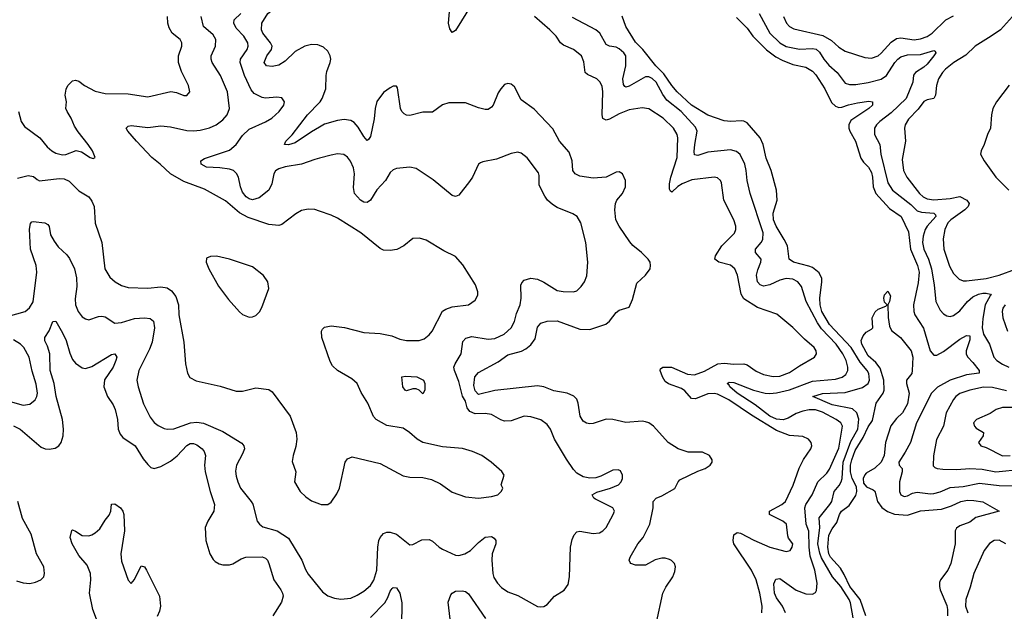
# Model space of a CAD drawing. Header units: inches. Extents: x 1934316 to 2140091, y 524953 to 667329.
# Tile 250 of 256: x 2028168 to 2034181, y 642159 to 645772. Entities that reach past the tile are written whole.
import ezdxf

# ---------------------------------------------------------------- set-up
doc = ezdxf.new("R2010")
doc.units = ezdxf.units.IN
doc.header["$MEASUREMENT"] = 0
doc.layers.add('C0624', color=7, linetype='Continuous')
doc.layers.add('C0634', color=7, linetype='Continuous')

msp = doc.modelspace()

# ---------------------------------------------------------------- linework, layer by layer
at = {"layer": 'C0624', "color": 5}
for points, elevation in [([(2030000, 645613.3), (2029990, 645617.4), (2029950, 645620.2), (2029910, 645610.6), (2029850, 645577.3), (2029790, 645518.8), (2029750, 645493.6), (2029710, 645485.8), (2029676, 645490), (2029660.4, 645510), (2029678.6, 645550), (2029705.2, 645590), (2029709.8, 645610), (2029701.1, 645630), (2029652.8, 645690), (2029646, 645710), (2029647.9, 645750), (2029684, 645810), (2029709.8, 645830.2), (2029812.7, 645850), (2029872, 645870), (2029950, 645906.9), (2029992.8, 645947.2), (2030000, 645949.7)], 320), ([(2028161.6, 645210), (2028178, 645150), (2028198.5, 645118.5), (2028290.6, 645050.6), (2028335.9, 644995.9), (2028364.2, 644970), (2028390, 644957.1), (2028430, 644946.5), (2028450, 644948.4), (2028513.5, 644973.5), (2028545, 644965), (2028598.8, 644930), (2028616.6, 644923.4), (2028628.7, 644930), (2028612.3, 644970), (2028587.3, 645010), (2028525.7, 645085.7), (2028502.2, 645122.2), (2028483.1, 645170), (2028458.3, 645210), (2028451.1, 645230), (2028454.3, 645270), (2028446, 645310), (2028453.3, 645346.7), (2028462.7, 645370), (2028490, 645397.3), (2028510, 645402), (2028530, 645396.3), (2028564.9, 645370), (2028630, 645335.6), (2028690, 645321.3), (2028830, 645317.9), (2028950, 645300.9), (2029092.3, 645332.3), (2029127, 645327), (2029170, 645308.7), (2029190, 645308.2), (2029206.6, 645330), (2029199.6, 645370), (2029155.8, 645455.8), (2029138, 645510), (2029137.7, 645550), (2029158, 645610), (2029159.1, 645630), (2029148, 645650), (2029099.8, 645690), (2029081.9, 645721.9), (2029073.6, 645750), (2029071.2, 645790)], 380), ([(2030000, 644602.3), (2029970, 644612.6), (2029930, 644614.8), (2029890, 644606), (2029854.2, 644585.8), (2029770, 644521), (2029750, 644515.6), (2029690, 644521.2), (2029563.2, 644563.2), (2029511.8, 644591.8), (2029425.4, 644665.4), (2029297, 644737), (2029170, 644782.9), (2029088.5, 644830), (2029026.6, 644890), (2028975.3, 644930), (2028880.8, 645030), (2028829.7, 645090), (2028819.5, 645110), (2028830, 645122), (2028850, 645125.3), (2028950, 645112.9), (2029030, 645123.2), (2029090, 645117.8), (2029190, 645095.1), (2029230, 645092.5), (2029270, 645096), (2029328.4, 645111.6), (2029367.6, 645130), (2029410, 645159.6), (2029435, 645190), (2029449.8, 645230), (2029437, 645330), (2029394.2, 645430), (2029344.1, 645510), (2029337.1, 645530), (2029338.6, 645550), (2029364.7, 645610), (2029366.3, 645650), (2029350, 645678.5), (2029291.1, 645730), (2029276.9, 645790)], 360), ([(2030000, 644925.5), (2029970, 644917.4), (2029890, 644889.8), (2029790, 644873.6), (2029750, 644860.9), (2029731.1, 644848.9), (2029720.2, 644830), (2029709.2, 644770), (2029690.2, 644729.8), (2029630, 644683.1), (2029590, 644671.8), (2029570, 644677.3), (2029552.1, 644690), (2029530, 644718.8), (2029517.1, 644750), (2029504.4, 644810), (2029493.2, 644833.2), (2029473.3, 644850), (2029450, 644857.8), (2029390, 644866.5), (2029310, 644869.9), (2029276.3, 644890), (2029274.5, 644910), (2029296.1, 644923.9), (2029450, 644974.9), (2029490, 645010.2), (2029530, 645065.2), (2029570, 645103.8), (2029670, 645146.9), (2029707.6, 645170), (2029752.8, 645210), (2029781.6, 645250), (2029785.1, 645270), (2029770, 645293.6), (2029738.3, 645298.3), (2029670, 645292.6), (2029650, 645295.4), (2029600.6, 645320.6), (2029582.5, 645342.5), (2029541.4, 645430), (2029514.8, 645510), (2029517.1, 645530), (2029558.4, 645590), (2029563.4, 645610), (2029560.8, 645630), (2029536.5, 645670), (2029490, 645720.3), (2029476.2, 645750), (2029478.4, 645770), (2029518.4, 645810)], 340), ([(2030000, 645116.1), (2029950, 645087.6), (2029850, 645018.6), (2029810, 645006.4), (2029785.1, 645010), (2029794, 645030), (2029832.4, 645067.6), (2029927, 645190), (2030000, 645265.8)], 320), ([(2028155.8, 644804.1), (2028219.4, 644819.4), (2028253.7, 644813.7), (2028274.7, 644794.7), (2028290, 644787.7), (2028410, 644800.9), (2028439.8, 644799.8), (2028470, 644784.9), (2028530, 644725.8), (2028590.1, 644690.1), (2028610, 644664), (2028622.9, 644630), (2028628.4, 644528.4), (2028670.3, 644410), (2028688.9, 644250), (2028718.4, 644198.4), (2028751.2, 644171.2), (2028790, 644148.9), (2028830, 644136.9), (2028950, 644131.3), (2029030, 644139.3), (2029070, 644134.2), (2029096.2, 644116.2), (2029121.3, 644081.3), (2029137.8, 644030), (2029140.7, 643970), (2029170, 643802), (2029180.9, 643670), (2029193.1, 643613.1), (2029207.3, 643587.3), (2029246.9, 643566.9), (2029393.7, 643533.7), (2029490, 643503.1), (2029530, 643503.7), (2029610, 643522.6), (2029690, 643513.4), (2029710, 643499.3), (2029819.2, 643350), (2029857.6, 643250), (2029861.3, 643210), (2029854.3, 643165.7), (2029837.6, 643110), (2029833.2, 643073.2), (2029854.8, 643010), (2029846, 642950), (2029881, 642890), (2029916.7, 642856.7), (2029950, 642833.4), (2030000, 642814.7)], 360), ([(2028063.6, 643950), (2028202.9, 643990), (2028229, 644011), (2028250, 644048.2), (2028273.9, 644230), (2028269.8, 644270.2), (2028233.6, 644370), (2028227.9, 644492.1), (2028233.8, 644526.2), (2028243.5, 644536.5), (2028250, 644539.3), (2028322, 644530), (2028340.3, 644520.3), (2028348.7, 644508.7), (2028356.9, 644456.9), (2028378.6, 644418.6), (2028404, 644384), (2028456.4, 644336.4), (2028472.9, 644312.9), (2028503.2, 644250), (2028515.9, 644195.9), (2028517.1, 644142.9), (2028507.3, 644067.3), (2028510.2, 644030), (2028525.8, 643990), (2028550, 643957.6), (2028570, 643943.7), (2028590, 643939.5), (2028650, 643959.5), (2028670, 643961.1), (2028690, 643956.5), (2028750, 643919), (2028790, 643922.9), (2028870, 643945.7), (2028930, 643951.7), (2028966.2, 643946.2), (2028985.3, 643930), (2028992, 643890), (2028977.7, 643802.3), (2028961.5, 643758.5), (2028896.1, 643630), (2028884.4, 643570), (2028891.4, 643530), (2028925.4, 643425.5), (2028964.3, 643344.3), (2028990, 643312.4), (2029013.1, 643293.1), (2029050, 643275.2), (2029070, 643271.4), (2029110, 643272.6), (2029211.1, 643308.9), (2029250, 643313.4), (2029290, 643306.7), (2029410, 643256), (2029524.7, 643184.7), (2029537.6, 643170), (2029540.9, 643150), (2029530, 643119.5), (2029492, 643050), (2029486.6, 643013.4), (2029490, 642984.7), (2029499.6, 642950), (2029517.8, 642910), (2029582.6, 642830), (2029592.1, 642812.1), (2029618.4, 642710), (2029633, 642690), (2029654.1, 642674.1), (2029741.6, 642650), (2029810, 642605.2), (2029891.6, 642471.6), (2029914, 642414), (2029930, 642385.5), (2030000, 642299.3)], 340), ([(2028130, 643291.5), (2028172.2, 643270), (2028300, 643160), (2028324.9, 643150), (2028347.7, 643147.7), (2028384.9, 643155.1), (2028407.6, 643170), (2028421.8, 643190), (2028433.7, 643230), (2028435, 643270), (2028429.2, 643330), (2028390.7, 643470), (2028379.7, 643550), (2028355.5, 643630), (2028351.7, 643731.7), (2028338.3, 643778.3), (2028322.7, 643810), (2028321.3, 643830), (2028349.2, 643870.7), (2028370, 643928), (2028390, 643930.6), (2028430, 643859.6), (2028452.4, 643812.4), (2028474.5, 643734.5), (2028490, 643697.3), (2028510, 643672.9), (2028550, 643645.2), (2028570, 643641.8), (2028610, 643652.7), (2028730, 643726.3), (2028750.3, 643730.3), (2028760.9, 643710), (2028756.3, 643690), (2028738.4, 643650), (2028687.4, 643572.6), (2028683.2, 643530), (2028703.8, 643470), (2028738.9, 643418.9), (2028751.3, 643391.3), (2028766.7, 643330), (2028770.2, 643270), (2028781.1, 643241.1), (2028799.3, 643219.3), (2028873.4, 643170), (2028922, 643090), (2028950, 643055.3), (2028970, 643036.5), (2028990, 643030.2), (2029030, 643043), (2029090, 643074.5), (2029130, 643107.3), (2029190, 643171.6), (2029210, 643182.7), (2029230, 643182.9), (2029250, 643175), (2029282.6, 643150), (2029294.9, 643134.9), (2029303.6, 643110), (2029298, 643050), (2029301, 643010), (2029331.6, 642890), (2029357.8, 642810), (2029353.8, 642770), (2029316.5, 642710), (2029300.2, 642670), (2029304.7, 642590), (2029330.3, 642510), (2029350, 642474.4), (2029362.2, 642462.2), (2029387.6, 642447.6), (2029410, 642442.2), (2029450, 642443.2), (2029470, 642448.5), (2029520.3, 642479.7), (2029550, 642488.3), (2029650, 642491), (2029670, 642482.3), (2029681.5, 642470), (2029690.8, 642450.8), (2029720.2, 642350), (2029763.5, 642290), (2029774, 642270), (2029777.6, 642250), (2029766.6, 642213.4), (2029714, 642130)], 320), ([(2028110, 643439.7), (2028190, 643418), (2028230, 643424), (2028263.5, 643450), (2028274, 643470), (2028276.8, 643490), (2028270, 643545.2), (2028245.4, 643625.4), (2028227, 643710), (2028193.6, 643770), (2028172.9, 643790), (2028130, 643816.5)], 340), ([(2028150, 642345.4), (2028190, 642333.2), (2028230, 642329.3), (2028264.5, 642335.5), (2028297.6, 642350), (2028315.4, 642370), (2028321, 642390), (2028315.6, 642430), (2028270.8, 642510), (2028237.7, 642630), (2028185.3, 642725.3), (2028157, 642830)], 320), ([(2028638.1, 642110), (2028615.9, 642170), (2028594.7, 642270), (2028603.4, 642350), (2028601.4, 642390), (2028580.6, 642440.6), (2028530, 642499.1), (2028489.3, 642570), (2028477.2, 642610), (2028487, 642653), (2028490, 642655.5), (2028510, 642648.4), (2028550, 642622.3), (2028590, 642620.2), (2028610, 642626.3), (2028630, 642636.9), (2028658, 642662), (2028690, 642715.5), (2028715.3, 642744.7), (2028725.1, 642770), (2028730, 642813.4), (2028750, 642814.9), (2028784, 642790), (2028797.6, 642770), (2028803.7, 642750), (2028808.2, 642650), (2028785.5, 642510), (2028790, 642463.8), (2028830, 642348.2), (2028850, 642328.4), (2028870, 642353.4), (2028910, 642436.3), (2028930, 642430.6), (2028943.1, 642410), (2029022.9, 642250), (2029028.4, 642190), (2029021.3, 642158.7), (2029007.1, 642127.1)], 280)]:
    msp.add_lwpolyline(points, dxfattribs=dict(at, elevation=elevation))
at = {"layer": 'C0624', "color": 5, "elevation": 380}
msp.add_lwpolyline([(2029370, 644326.6), (2029334, 644326), (2029310, 644315.3), (2029307.7, 644290), (2029323.8, 644250), (2029383.2, 644143.2), (2029443.4, 644063.4), (2029510, 643987.3), (2029530, 643970.7), (2029570, 643954.8), (2029590, 643956), (2029610, 643966), (2029631.9, 643988.1), (2029646.8, 644013.2), (2029689, 644130), (2029684, 644170), (2029657.2, 644210), (2029590, 644261.6), (2029450, 644309.5)], close=True, dxfattribs=at)
at = {"layer": 'C0634', "color": 5}
for points, elevation in [([(2030930, 645866.6), (2030830, 645705.1), (2030810, 645693.6), (2030795.4, 645715.4), (2030787, 645750), (2030795.6, 645844.4)], 280), ([(2032701.5, 642150), (2032702.4, 642190), (2032687.7, 642270), (2032666.4, 642350), (2032638.1, 642410), (2032529.8, 642570), (2032525.7, 642590), (2032530, 642624.7), (2032550, 642639.5), (2032570, 642636.5), (2032652.2, 642592.2), (2032750, 642551.1), (2032850, 642523.1), (2032873.3, 642530), (2032886.3, 642550), (2032890.8, 642570), (2032864.3, 642604.3), (2032858.7, 642618.7), (2032851.6, 642690), (2032828.6, 642710), (2032746.6, 642750), (2032748.3, 642770), (2032821.6, 642810), (2032845.8, 642830), (2032892, 642928), (2032927.6, 643032.4), (2032955.3, 643084.7), (2032999.6, 643150), (2033005.1, 643170), (2033002, 643190), (2032985.2, 643210), (2032950, 643227), (2032870, 643232.9), (2032790, 643263.2), (2032636.6, 643356.6), (2032499.8, 643450), (2032430, 643483.7), (2032408.9, 643488.9), (2032370, 643486.9), (2032295.3, 643455.3), (2032270, 643457.8), (2032230, 643504.1), (2032210, 643519.6), (2032130, 643547.6), (2032110, 643562.3), (2032093.5, 643590), (2032079.5, 643630), (2032081.6, 643638.4), (2032095.3, 643650), (2032149.8, 643650.2), (2032247.2, 643607.2), (2032290, 643603.6), (2032350, 643625.1), (2032431, 643669), (2032470, 643673.3), (2032530, 643668.5), (2032590, 643670.2), (2032610, 643664.5), (2032665, 643625), (2032710, 643604.6), (2032770, 643593), (2032810, 643595), (2032870, 643616.1), (2032930, 643658.5), (2033022, 643710), (2033034, 643730), (2033031.5, 643750), (2033019.6, 643770), (2032960.6, 643820.6), (2032890, 643892.3), (2032792.2, 643972.2), (2032673.9, 644013.9), (2032590, 644067.4), (2032574.8, 644094.8), (2032551.9, 644211.9), (2032535.6, 644250), (2032510, 644271.6), (2032437, 644290), (2032413.7, 644310), (2032416.8, 644330), (2032455.9, 644390), (2032532.8, 644467.2), (2032542.2, 644490), (2032541.4, 644510), (2032528.8, 644550), (2032468.1, 644670), (2032454.6, 644774.6), (2032448.2, 644790), (2032430, 644805.7), (2032410, 644809.8), (2032272.6, 644792.6), (2032214.7, 644770), (2032187.8, 644752.2), (2032150, 644718), (2032143.6, 644723.6), (2032137.2, 644737.2), (2032136.2, 644770), (2032144, 644810), (2032183, 644930), (2032187.3, 645050), (2032182.8, 645070), (2032160.6, 645110), (2032098.8, 645170), (2032010, 645227.6), (2031970, 645233.5), (2031890, 645220.5), (2031830, 645196.1), (2031770, 645163.8), (2031750, 645158.8), (2031730, 645167.7), (2031725, 645190), (2031729.2, 645330), (2031725, 645364.9), (2031712, 645392), (2031693, 645410), (2031636.9, 645436.9), (2031622, 645450), (2031614.5, 645514.5), (2031598.5, 645550), (2031550, 645588.9), (2031490, 645615.1), (2031470, 645629.8), (2031444.8, 645670), (2031406, 645710), (2031312.1, 645790)], 280), ([(2032845.3, 642150), (2032827.7, 642190), (2032790, 642239.8), (2032778.6, 642270), (2032773.3, 642326.7), (2032785.3, 642354.7), (2032810, 642359.3), (2032910, 642287.5), (2032970, 642265.5), (2033010, 642262.4), (2033027.2, 642272.8), (2033034.8, 642285.2), (2033037.9, 642330), (2033023.6, 642410), (2032996, 642496), (2032989.9, 642549.9), (2032988.3, 642648.3), (2032971.4, 642691.4), (2032962.5, 642790), (2032968.4, 642810), (2033008, 642870), (2033042.9, 642950), (2033097.9, 643002.1), (2033114.3, 643025.7), (2033170, 643154.6), (2033193.5, 643290), (2033183.9, 643310), (2033153.7, 643330), (2033070, 643374.3), (2033028.2, 643388.2), (2032990, 643389), (2032950, 643380.7), (2032910, 643365.6), (2032861.7, 643338.3), (2032831.4, 643328.6), (2032790, 643331.1), (2032749.8, 643349.8), (2032659.8, 643419.8), (2032549.9, 643490), (2032504.2, 643530), (2032500.1, 643540.1), (2032488.2, 643550), (2032501.6, 643558.4), (2032530, 643556.8), (2032649.3, 643509.3), (2032721.6, 643490), (2032750, 643488), (2032790, 643493.4), (2032870.1, 643510.1), (2033010, 643563), (2033150, 643576.3), (2033191.5, 643588.5), (2033214.3, 643605.7), (2033225.7, 643630), (2033226.2, 643650), (2033215.3, 643690), (2033194.7, 643730), (2033154.4, 643790), (2033064.1, 643884.1), (2033039.6, 643919.6), (2032970.5, 644050), (2032941.7, 644141.8), (2032920.4, 644170), (2032890, 644186.6), (2032850, 644191.9), (2032810, 644180.9), (2032750, 644151.6), (2032710, 644145), (2032690, 644151.6), (2032674.9, 644170), (2032668.8, 644211.3), (2032676.2, 644243.8), (2032695, 644290), (2032695.8, 644310), (2032662.7, 644350), (2032661.4, 644370), (2032696.2, 644410), (2032706.8, 644430), (2032708.6, 644470), (2032629.8, 644710), (2032611.4, 644790), (2032605.4, 644850), (2032595.8, 644890), (2032567.7, 644947.7), (2032546.3, 644966.3), (2032510, 644976.1), (2032370, 644962.4), (2032310, 644942), (2032290, 644945.6), (2032286.5, 644966.5), (2032290.7, 645010), (2032305.7, 645090), (2032296.1, 645116.1), (2032207.5, 645210), (2032120.9, 645280.9), (2032095.5, 645315.5), (2032055.1, 645390), (2032030, 645413.2), (2032010, 645422.2), (2031990, 645422.3), (2031890, 645365.5), (2031870, 645359.7), (2031862.9, 645362.9), (2031855.2, 645375.2), (2031852.3, 645410), (2031869.3, 645490), (2031869.2, 645550), (2031858, 645570), (2031830, 645594.5), (2031810, 645604.1), (2031769.8, 645609.8), (2031750, 645619.7), (2031711.1, 645690), (2031686, 645710), (2031544.2, 645784.2)], 260), ([(2033257.7, 642117.7), (2033242.6, 642210), (2033234.5, 642230), (2033181.9, 642310), (2033131.8, 642370), (2033065.6, 642485.6), (2033054.2, 642514.2), (2033043, 642570), (2033054.3, 642670), (2033050.4, 642730), (2033115.9, 642810), (2033127, 642830), (2033142, 642890), (2033172.4, 642927.6), (2033184.2, 642950), (2033190.5, 642970), (2033196.2, 643070), (2033244.6, 643195.4), (2033287.6, 643270), (2033292, 643332), (2033279.6, 643370), (2033254.6, 643394.6), (2033130, 643419.2), (2033012, 643470), (2033071.7, 643488.3), (2033210, 643494.9), (2033315.5, 643524.5), (2033350, 643550.3), (2033357.8, 643570), (2033354.7, 643610), (2033344.5, 643630), (2033301, 643681), (2033246.4, 643770), (2033113, 643910), (2033067.5, 643990), (2033056.2, 644030), (2033054.3, 644070), (2033067.6, 644170), (2033066, 644190), (2033050, 644224.6), (2033010, 644257.7), (2032987.2, 644267.2), (2032893, 644290), (2032866.9, 644310), (2032856.8, 644390), (2032837.8, 644430), (2032787, 644510), (2032772.1, 644550), (2032770.4, 644590), (2032793.6, 644670), (2032789.8, 644730), (2032757.7, 644850), (2032726.4, 644926.4), (2032709.4, 645009.4), (2032690.4, 645050.4), (2032610, 645141.8), (2032590, 645151.6), (2032573.6, 645153.6), (2032510.7, 645150.7), (2032470, 645154.4), (2032370, 645188.5), (2032270, 645249.4), (2032182.5, 645330), (2032150, 645369.1), (2032101.1, 645441.1), (2032053.8, 645490), (2031974.8, 645590), (2031930, 645634.8), (2031870, 645729.7), (2031847.3, 645792.7)], 240), ([(2032545.7, 645785.7), (2032610, 645719.6), (2032646.2, 645670), (2032728.2, 645588.2), (2032785.3, 645545.3), (2032824.3, 645524.3), (2032890, 645498.1), (2032970, 645480.7), (2033010, 645457.2), (2033030, 645435.5), (2033085.8, 645350), (2033126.3, 645266.3), (2033150, 645242.6), (2033170, 645235.6), (2033190, 645237.2), (2033230, 645252.2), (2033284.5, 645264.5), (2033353.8, 645273.8), (2033377.3, 645270), (2033376.4, 645250), (2033354.4, 645230), (2033244.8, 645155.2), (2033230.9, 645130), (2033230.8, 645110), (2033237.7, 645090), (2033272.2, 645030), (2033305.2, 644925.2), (2033321.2, 644901.2), (2033351.9, 644870), (2033370, 644837.7), (2033376.9, 644810), (2033381, 644750), (2033396.8, 644710), (2033479.4, 644619.4), (2033550.8, 644570), (2033596.5, 644476.5), (2033608.1, 644370), (2033650.1, 644270), (2033661.5, 644230), (2033655.9, 644164.1), (2033626.7, 644030), (2033629.4, 643990), (2033635.8, 643970), (2033687.4, 643887.4), (2033727.8, 643750), (2033750, 643723.6), (2033770, 643722.9), (2033810, 643744.6), (2033910, 643820.5), (2033950, 643843.6), (2033970, 643840.7), (2033970, 643817.2), (2033948.5, 643750), (2033949.2, 643729.2), (2033958.4, 643710), (2033990, 643678.4), (2034027, 643630), (2034027.3, 643612.7), (2033950, 643601.9), (2033849.8, 643570.2), (2033773, 643527), (2033735.8, 643490), (2033645.9, 643310), (2033607.8, 643190), (2033576.2, 643130), (2033537.2, 643070), (2033538.4, 643050), (2033557.3, 643030), (2033557.1, 643010), (2033541, 642950), (2033541.3, 642890), (2033549.1, 642870), (2033570, 642860.2), (2033590, 642863.5), (2033621, 642879), (2033650, 642886.9), (2033730, 642875.4), (2033750, 642877.4), (2033790, 642889), (2033850, 642914.4), (2033930, 642919.9), (2034030, 642941.9), (2034150, 642927.4), (2034230, 642924.2)], 240), ([(2032683.9, 645810), (2032749.5, 645690), (2032809.4, 645630), (2032850, 645607), (2032930, 645591.8), (2033010, 645596.4), (2033031.3, 645591.3), (2033052.5, 645572.5), (2033078.7, 645530), (2033110, 645494.3), (2033160.7, 645450), (2033210, 645383.2), (2033235, 645375.1), (2033274.8, 645374.8), (2033350, 645387.3), (2033430, 645407.6), (2033461, 645430), (2033512, 645510), (2033530, 645530.9), (2033550, 645544.8), (2033590, 645556.4), (2033670, 645559.3), (2033750, 645584.2), (2033759, 645579), (2033762.3, 645570), (2033750.9, 645550), (2033710, 645500.2), (2033690, 645481.3), (2033639.4, 645450), (2033627.1, 645432.9), (2033622.2, 645390), (2033581.2, 645290), (2033490, 645202.9), (2033421.1, 645150), (2033401, 645130), (2033389.4, 645110), (2033387.9, 645070), (2033421.4, 645010), (2033426.8, 644950), (2033470, 644776), (2033497.6, 644730), (2033610, 644642.4), (2033650, 644604.1), (2033675.2, 644595.2), (2033750.9, 644590.9), (2033760, 644580), (2033762.7, 644570), (2033709.5, 644510.5), (2033697.8, 644490), (2033685.3, 644450), (2033682.6, 644410), (2033690.6, 644370), (2033719.2, 644310), (2033737, 644250), (2033753.8, 644150), (2033763, 644050), (2033790, 643996.9), (2033810, 643976.1), (2033830, 643963.2), (2033850, 643959.7), (2033870, 643964.5), (2033910, 643992.8), (2033956.6, 644050), (2033990, 644079.4), (2034024.3, 644095.6), (2034050, 644101), (2034070, 644102.2), (2034095.9, 644095.9), (2034101.1, 644090), (2034094.5, 644085.5), (2034064.4, 644030), (2034050, 643946.6), (2034045.8, 643890), (2034054.8, 643850), (2034090.1, 643790), (2034118.2, 643710), (2034135.2, 643690), (2034170, 643666.9), (2034208.6, 643648.6)], 260), ([(2032832.6, 645790), (2032850.2, 645750), (2032869.6, 645729.6), (2032895.3, 645715.3), (2033074, 645674), (2033125.2, 645645.2), (2033170, 645603.2), (2033210, 645579.8), (2033330, 645540.2), (2033370, 645537.4), (2033410, 645551.1), (2033430, 645566.5), (2033490, 645635), (2033522.7, 645657.3), (2033550, 645661.4), (2033630, 645648.7), (2033670, 645654.2), (2033710.5, 645669.5), (2033739.9, 645690), (2033824.6, 645770), (2033870, 645796)], 280), ([(2034230.3, 645790), (2034157.2, 645710), (2034101.3, 645670), (2034002.6, 645610), (2033946.1, 645553.9), (2033873.6, 645510), (2033822.6, 645470), (2033803.8, 645450), (2033779.7, 645410), (2033767, 645370), (2033761.5, 645310), (2033750, 645291.1), (2033710, 645282), (2033690, 645270.9), (2033655, 645225), (2033596.6, 645163.4), (2033576.6, 645130), (2033570.9, 645110), (2033577, 645030), (2033557.9, 644917.9), (2033565.7, 644850), (2033586.8, 644810), (2033664.2, 644710), (2033685.6, 644690), (2033710, 644676.8), (2033750, 644671.6), (2033850, 644680.1), (2033910, 644692.4), (2033952.2, 644670), (2033966.3, 644650), (2033959.5, 644630), (2033940.7, 644610), (2033854, 644550), (2033837.2, 644530), (2033817.3, 644490), (2033806.9, 644433.1), (2033812.9, 644370), (2033845.8, 644265.8), (2033870, 644221.7), (2033906.2, 644186.2), (2033930, 644177.5), (2033950, 644176), (2034070, 644190.1), (2034150, 644211.2), (2034250, 644247)], 280), ([(2030000, 645265.8), (2030004.1, 645270), (2030014.6, 645290), (2030037.6, 645350), (2030039.2, 645430), (2030044, 645456), (2030064, 645510), (2030068.3, 645530), (2030065.4, 645550), (2030050, 645578.4), (2030023.5, 645603.5), (2030000, 645613.3)], 320), ([(2032056.8, 642090), (2032095.8, 642270), (2032113.3, 642306.7), (2032156.4, 642370), (2032170, 642401), (2032173, 642430), (2032167.3, 642450), (2032149.7, 642469.7), (2032135.9, 642475.9), (2032110, 642483.5), (2032090, 642483.5), (2032050, 642472.5), (2031990, 642441.2), (2031930, 642440.3), (2031900.9, 642450), (2031895.8, 642455.8), (2031889.6, 642470), (2031895.8, 642490), (2031943.2, 642570), (2031976.5, 642610), (2032016.8, 642690), (2032036.4, 642790), (2032036.9, 642830), (2032055.1, 642850), (2032090, 642863.2), (2032170, 642909.3), (2032189.8, 642950.2), (2032199.5, 642960.5), (2032310, 643015.3), (2032354, 643030), (2032384, 643050), (2032397.2, 643070), (2032396.5, 643083.5), (2032380.9, 643110), (2032338, 643130), (2032250.4, 643129.6), (2032190, 643150.9), (2032129.2, 643189.3), (2032039.7, 643290), (2032010, 643309.8), (2031990, 643316.1), (2031970, 643319.3), (2031870, 643312.3), (2031790, 643329), (2031750, 643331.2), (2031670, 643306.2), (2031650, 643303.5), (2031630, 643306.9), (2031610, 643318.7), (2031592, 643350), (2031579.8, 643430), (2031570, 643453.6), (2031552.8, 643472.8), (2031512.3, 643490), (2031430, 643504.6), (2031370, 643528.6), (2031330, 643536.4), (2031070, 643506.1), (2030970, 643482.3), (2030950, 643504.2), (2030942.6, 643537.4), (2030948.7, 643590), (2030970, 643616.5), (2031090, 643683), (2031150, 643725.3), (2031233.7, 643746.3), (2031259.3, 643760.7), (2031290, 643786.4), (2031316.7, 643823.3), (2031330, 643893), (2031350, 643918.3), (2031389.9, 643930.1), (2031450, 643931.7), (2031590, 643882.1), (2031650, 643879.8), (2031747, 643913), (2031769.8, 643930), (2031810, 643983.7), (2031830, 643997), (2031890, 644016.3), (2031910, 644062.8), (2031937.5, 644162.5), (2031990, 644210.8), (2032017.6, 644250), (2032021.6, 644270), (2032018, 644290), (2032006, 644310), (2031966, 644350), (2031912.9, 644392.9), (2031894.9, 644414.9), (2031829.9, 644509.9), (2031809.8, 644550), (2031801.8, 644610), (2031806.2, 644650), (2031815.4, 644670), (2031850, 644710.4), (2031867.1, 644750), (2031868, 644790), (2031850, 644829.2), (2031830, 644842.7), (2031810, 644839.5), (2031750, 644809.7), (2031670, 644802.9), (2031590, 644816.5), (2031560.4, 644830), (2031547.1, 644850), (2031542.6, 644910), (2031523.3, 644963.3), (2031465.7, 645030), (2031424.1, 645104.1), (2031310, 645226), (2031230, 645281.6), (2031190, 645362), (2031170, 645377.6), (2031150, 645381.6), (2031130, 645375.6), (2031106.4, 645350), (2031090, 645325.2), (2031059.1, 645250), (2031050, 645236.3), (2031030, 645223.5), (2031010, 645223.9), (2030970, 645234.2), (2030890, 645263.8), (2030790, 645264.1), (2030750, 645251.8), (2030690, 645206.2), (2030630, 645207), (2030550, 645186.6), (2030530, 645188.6), (2030515.8, 645195.8), (2030502.9, 645210), (2030494.1, 645230), (2030476.3, 645356.3), (2030470, 645365.2), (2030450, 645365.1), (2030430, 645356.3), (2030390, 645326.3), (2030350, 645272), (2030339.7, 645230), (2030333.6, 645166.4), (2030310, 645059), (2030299.3, 645040.7), (2030290, 645034), (2030270, 645057.6), (2030236.1, 645116.1), (2030210, 645144.1), (2030190, 645156.2), (2030150, 645162.6), (2030110, 645156.8), (2030030, 645133.2), (2030000, 645116.1)], 320), ([(2034210, 645371.3), (2034132.8, 645270), (2034111.5, 645230), (2034103.6, 645190), (2034096.9, 645110), (2034078.2, 645070), (2034059, 645010), (2034038.9, 644970), (2034036, 644950), (2034057.8, 644910), (2034130.2, 644810), (2034208.3, 644730)], 320), ([(2030000, 642299.3), (2030017.6, 642277.6), (2030050, 642253.4), (2030090, 642238), (2030130, 642233), (2030190, 642238), (2030230, 642256.4), (2030270, 642282.3), (2030310, 642316), (2030331.5, 642348.5), (2030348.6, 642410), (2030354.9, 642550), (2030362.1, 642590), (2030370.4, 642609.5), (2030390, 642633.1), (2030410, 642641.7), (2030430, 642642.6), (2030470.3, 642630.3), (2030550, 642564), (2030570, 642566.8), (2030624.8, 642595.2), (2030670, 642597.3), (2030690, 642587.3), (2030730.5, 642550), (2030750, 642538), (2030830, 642502.3), (2030850, 642499.6), (2030887, 642510), (2030922, 642530), (2030970, 642579.5), (2031010, 642610.4), (2031050, 642615.5), (2031065.8, 642605.8), (2031075.5, 642590), (2031077.1, 642570), (2031054.6, 642510), (2031051.5, 642470), (2031056.9, 642390), (2031064.6, 642364.6), (2031085.7, 642330), (2031110, 642304.2), (2031150, 642277.4), (2031210, 642255.3), (2031330, 642188), (2031350, 642184.9), (2031370, 642187.7), (2031390, 642200.7), (2031435.1, 642250), (2031492.9, 642287.1), (2031517, 642323), (2031526.9, 642370), (2031532.1, 642550), (2031542.4, 642597.6), (2031554.2, 642625.8), (2031570, 642643.7), (2031590, 642647.4), (2031670, 642634.6), (2031710, 642638.7), (2031730, 642650.4), (2031750, 642670.6), (2031793, 642750), (2031801.3, 642770), (2031789.7, 642790), (2031684, 642844), (2031674.7, 642850), (2031665.1, 642870), (2031693.1, 642886.9), (2031776, 642910), (2031824.5, 642930), (2031842, 642950), (2031849.3, 642970), (2031849, 642990), (2031836.5, 643016.5), (2031823.1, 643023.1), (2031790, 643021.2), (2031716.3, 642983.7), (2031686.6, 642973.4), (2031650, 642970.9), (2031610, 642979.7), (2031570, 643002), (2031550, 643023.6), (2031507.2, 643087.2), (2031435.1, 643210), (2031409.7, 643270), (2031390, 643298.4), (2031350, 643327.6), (2031290, 643346.6), (2031250, 643349.7), (2031170, 643322.3), (2031130, 643320.4), (2031107.3, 643327.3), (2031050, 643359.8), (2031010, 643366.8), (2030950, 643364.8), (2030917.8, 643377.8), (2030901.3, 643401.3), (2030890, 643441.2), (2030873.2, 643473.2), (2030850, 643562.9), (2030822.9, 643630), (2030819.6, 643650), (2030826.9, 643670), (2030863.5, 643730), (2030874.5, 643805.5), (2030892.7, 643827.3), (2030930, 643836), (2031030, 643820.2), (2031070, 643823.8), (2031126, 643850), (2031169.7, 643890), (2031190, 643927.7), (2031203.3, 643976.7), (2031225.1, 644030), (2031231.5, 644070), (2031228.2, 644150), (2031234.9, 644165.1), (2031250, 644180.4), (2031290, 644192.6), (2031330, 644186), (2031370, 644169.1), (2031450, 644118.5), (2031488.2, 644111.8), (2031551.2, 644108.8), (2031570, 644115.5), (2031597.5, 644142.5), (2031616.9, 644170), (2031632.2, 644207.8), (2031638.9, 644290), (2031626.3, 644410), (2031594.7, 644530), (2031571.8, 644570), (2031546.9, 644586.9), (2031450, 644624.2), (2031422, 644642), (2031392.4, 644670), (2031374.6, 644694.5), (2031340.4, 644760.4), (2031340.5, 644820.5), (2031336.1, 644836.1), (2031267.9, 644927.9), (2031230, 644955.8), (2031210, 644962.4), (2031170, 644954), (2031080.9, 644919.1), (2030995.9, 644904.1), (2030982, 644898), (2030970, 644889), (2030933, 644810), (2030916.2, 644783.8), (2030850, 644699.3), (2030830, 644692.3), (2030810, 644697), (2030694.2, 644794.2), (2030590, 644862.4), (2030550, 644871.6), (2030470, 644862.9), (2030450, 644854.5), (2030430, 644838.4), (2030402, 644790), (2030350, 644732.3), (2030311.3, 644670), (2030290, 644655.4), (2030270, 644657.3), (2030250, 644668.6), (2030213.7, 644710), (2030206.3, 644746.3), (2030213, 644830), (2030207.5, 644867.5), (2030188.2, 644908.2), (2030170, 644931.3), (2030148.5, 644948.5), (2030110, 644952.6), (2030070, 644944.2), (2030000, 644925.5)], 340), ([(2030000, 642814.7), (2030010, 642811), (2030050, 642811.3), (2030070, 642824.7), (2030104.8, 642875.2), (2030122, 642910), (2030156.2, 643070), (2030170, 643090.6), (2030198, 643102), (2030370, 643061.3), (2030510, 642985.2), (2030550, 642977.5), (2030630, 642976.3), (2030683.5, 642963.5), (2030737.5, 642937.5), (2030810, 642886.4), (2030890, 642858.4), (2030970, 642850.4), (2031050, 642859.5), (2031089, 642870), (2031110, 642891.3), (2031119.3, 642910), (2031109, 642930), (2031127, 642990), (2031112.1, 643012.1), (2031047, 643070), (2030990, 643109.6), (2030934.5, 643134.5), (2030872, 643152), (2030750, 643163.1), (2030630, 643189.8), (2030595.6, 643210), (2030549.6, 643250), (2030510, 643276.4), (2030410, 643294.2), (2030344.7, 643330), (2030328.5, 643348.5), (2030295, 643430), (2030254.6, 643494.5), (2030228.8, 643550), (2030197.5, 643577.5), (2030108.4, 643628.4), (2030078.4, 643658.4), (2030064.3, 643684.3), (2030013.1, 643830), (2030011.1, 643868.9), (2030018, 643882), (2030030, 643893.4), (2030070, 643901.5), (2030152, 643892), (2030270, 643862), (2030370, 643855.9), (2030440.2, 643840.2), (2030490, 643821.3), (2030530, 643812.4), (2030608.6, 643811.4), (2030637.7, 643822.3), (2030670, 643847.2), (2030687.1, 643870), (2030750, 643991.6), (2030770, 644004), (2030810, 644017), (2030910, 644030.8), (2030950, 644058.8), (2030966, 644090), (2030966, 644110), (2030951.3, 644151.3), (2030874.7, 644274.8), (2030830, 644326), (2030759.3, 644359.3), (2030650, 644424.5), (2030610, 644438), (2030570, 644436), (2030514, 644390), (2030472.4, 644367.6), (2030430, 644361), (2030390, 644363.9), (2030370, 644373.3), (2030251.1, 644470), (2030110, 644558.5), (2030070, 644578.3), (2030000, 644602.3)], 360), ([(2033336.2, 642130), (2033301.9, 642230), (2033238.5, 642310), (2033203.8, 642383.8), (2033181, 642421), (2033120.7, 642490), (2033109.1, 642510), (2033103.1, 642550), (2033110, 642623.8), (2033130, 642662), (2033158.9, 642701.1), (2033175.3, 642750), (2033187, 642770), (2033234.5, 642805.5), (2033273.5, 642866.5), (2033280.3, 642890), (2033279.1, 642919.1), (2033253, 642970), (2033242.2, 643010), (2033241.7, 643050), (2033250, 643084), (2033270, 643140.5), (2033320.3, 643219.7), (2033350, 643285.8), (2033377.2, 643322.8), (2033398, 643430), (2033441, 643490), (2033448.2, 643510), (2033445.2, 643570), (2033423.4, 643643.4), (2033397.5, 643677.5), (2033350, 643718), (2033310.9, 643790), (2033307.3, 643812.7), (2033318.4, 643841.6), (2033337.6, 643862.4), (2033370, 643880.7), (2033378, 643890), (2033375.1, 643950), (2033391.8, 643988.2), (2033410, 644004), (2033458, 644022), (2033466, 644030), (2033450, 644046), (2033445.2, 644070), (2033450, 644092), (2033470, 644114), (2033485.4, 644085.4), (2033481, 644050), (2033470.4, 644029.6), (2033472.8, 643952.8), (2033480.3, 643900.3), (2033493.1, 643873.1), (2033547.7, 643830), (2033612.7, 643750), (2033622.6, 643710), (2033619.5, 643630), (2033615.8, 643610), (2033583, 643570), (2033583.1, 643550), (2033599.5, 643490), (2033590, 643426), (2033559, 643370), (2033523.8, 643336.2), (2033488.2, 643291.8), (2033455.9, 643190), (2033446.8, 643110), (2033430.1, 643070), (2033390, 643032.2), (2033338.5, 643001.5), (2033328.7, 642991.3), (2033320.1, 642970), (2033321.1, 642941.1), (2033339.2, 642919.2), (2033380.3, 642900.3), (2033390, 642891.4), (2033407.8, 642830), (2033432.9, 642793), (2033468.1, 642768.1), (2033511, 642751), (2033590, 642744.8), (2033670, 642771.7), (2033797.3, 642782.7), (2033857.7, 642802.3), (2033915.6, 642830), (2033956.6, 642836.6), (2033995.9, 642835.9), (2034050, 642826.8), (2034150.7, 642770), (2034008.3, 642731.7), (2033970, 642703.7), (2033910, 642680.7), (2033890, 642666), (2033881.3, 642650), (2033880.3, 642570), (2033855.3, 642450), (2033836.9, 642410), (2033792.4, 642350), (2033785.9, 642334.1), (2033784.8, 642310), (2033790.2, 642289.8), (2033830, 642193.1), (2033835.3, 642170), (2033834.7, 642130)], 220), ([(2034186.5, 644030), (2034172.8, 644010), (2034168, 643990), (2034171.9, 643950), (2034200.2, 643870)], 280), ([(2034194.6, 643505.4), (2034110, 643524.8), (2034053.5, 643526.5), (2033970.6, 643510), (2033910, 643488.9), (2033885, 643470), (2033870, 643451.1), (2033825.5, 643370), (2033810.6, 643289.4), (2033767.6, 643207.6), (2033748.1, 643108.1), (2033747.1, 643047.1), (2033756.7, 643036.7), (2033771.2, 643031.2), (2033806.6, 643026.6), (2033890, 643024.5), (2033971.6, 643031.6), (2034046.3, 643026.3), (2034130, 643010.6), (2034290, 643027.3)], 260), ([(2034250, 643403), (2034170, 643403.1), (2034130.5, 643390), (2034094, 643366), (2034010.4, 643330), (2033993.7, 643310), (2033998.7, 643290), (2034010, 643277.6), (2034054.4, 643250), (2034052.2, 643230), (2034023, 643190), (2034037.3, 643170), (2034070, 643159.1), (2034170, 643108.4), (2034217.6, 643110)], 280), ([(2034190, 642571.3), (2034150, 642592.2), (2034119.1, 642590), (2034090, 642573.6), (2034058.8, 642530), (2033995.4, 642390), (2033973.4, 642306.6), (2033946.5, 642230), (2033944.7, 642190), (2033957.8, 642150)], 240), ([(2030310, 642121.6), (2030398.1, 642210), (2030416.5, 642243.5), (2030430, 642282), (2030442.4, 642297.6), (2030450, 642304.9), (2030470, 642302.7), (2030490.1, 642270.1), (2030501.9, 642210), (2030499.2, 642070)], 320), ([(2030812.4, 641990), (2030785.4, 642214.6), (2030800.5, 642259.5), (2030810, 642270.3), (2030830, 642281.3), (2030870, 642283.6), (2030890, 642279), (2030910, 642264.6), (2031014, 642114)], 320)]:
    msp.add_lwpolyline(points, dxfattribs=dict(at, elevation=elevation))
at = {"layer": 'C0634', "color": 5, "elevation": 340}
msp.add_lwpolyline([(2030630, 643486), (2030608.4, 643508.4), (2030590, 643518), (2030570, 643518), (2030530, 643504), (2030522, 643510), (2030508.7, 643530), (2030502, 643590), (2030524.5, 643595.5), (2030594, 643590), (2030634, 643570), (2030642, 643550), (2030642, 643510)], close=True, dxfattribs=at)

doc.saveas('drawing.dxf')
